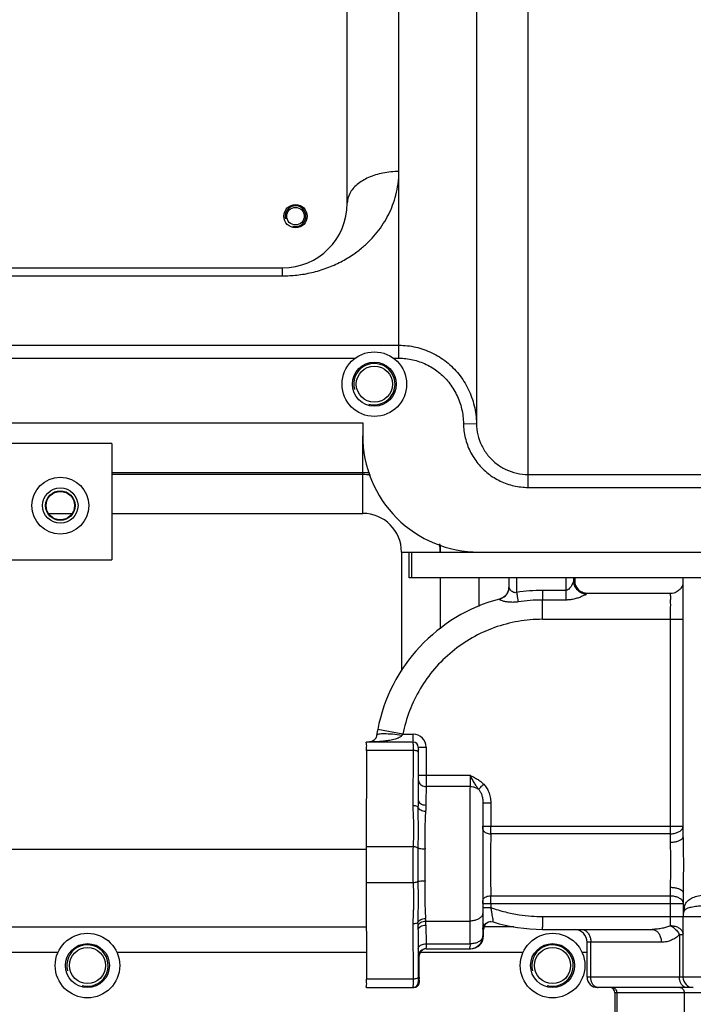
# Model space of a CAD drawing. Header units: millimetres. Extents: x 8 to 399, y 9 to 282.
# Tile 8 of 36: x 117 to 130, y 58 to 77. Entities that reach past the tile are written whole.
import ezdxf

# ---------------------------------------------------------------- set-up
doc = ezdxf.new("R2010")
doc.units = ezdxf.units.MM
doc.header["$LTSCALE"] = 23.1
doc.layers.get('0').update_dxf_attribs({"linetype": 'CONTINUOUS'})
doc.layers.add('02___PRT_ALL_AXES', color=7, linetype='CONTINUOUS')

msp = doc.modelspace()

# ---------------------------------------------------------------- linework, layer by layer
at = {"color": 7, "linetype": 'Continuous'}
for p, q in [((127.28411, 67.69855), (127.28411, 90.69312)), ((126.28422, 89.45704), (126.28422, 68.93463)), ((124.78437, 70.19931), (124.78437, 88.19236)), ((123.78437, 73.19583), (123.78437, 85.19583)), ((102.53437, 71.94583), (122.53437, 71.94583)), ((122.53437, 71.79199), (122.53437, 71.94583)), ((115.53437, 71.79199), (122.53437, 71.79199)), ((115.5342, 70.44921), (124.78437, 70.44921)), ((115.02365, 68.94583), (124.08437, 68.94583)), ((124.08437, 68.94583), (124.08432, 68.69631)), ((126.03424, 68.93111), (126.28424, 68.93466)), ((124.08437, 67.19583), (124.08437, 68.69631)), ((119.23225, 68.54583), (114.53437, 68.54583)), ((119.23225, 68.54583), (119.23225, 66.29583)), ((124.08437, 67.98155), (119.23225, 67.98155)), ((124.08437, 67.94583), (119.23225, 67.94583)), ((127.28411, 67.94849), (135.98443, 67.94849)), ((118.23225, 67.63196), (118.23225, 67.62083)), ((118.00478, 67.19583), (118.45972, 67.19583)), ((118.23225, 67.07083), (118.23225, 67.05971)), ((119.23225, 67.19583), (124.08437, 67.19583)), ((125.58437, 66.58948), (125.58437, 66.44583)), ((124.83437, 66.44583), (135.98438, 66.44583)), ((124.83437, 66.44583), (124.83437, 64.14448)), ((124.98438, 65.94583), (124.98438, 66.44583)), ((125.03437, 65.94583), (125.03437, 66.44583)), ((105.23225, 66.29583), (119.23225, 66.29583)), ((135.73438, 65.94583), (124.98438, 65.94583)), ((125.58437, 65.94583), (125.58437, 64.9633)), ((126.33439, 65.94583), (126.33439, 65.39381)), ((126.91424, 65.94583), (126.91424, 65.7707)), ((127.06314, 65.94583), (127.06315, 65.66686)), ((128.01311, 65.94583), (128.01309, 65.70485)), ((128.16421, 65.94583), (128.16421, 65.88914)), ((128.1858, 65.94583), (128.1858, 65.88493)), ((130.28346, 60.92278), (130.28346, 65.94583)), ((126.9127, 65.74555), (126.90982, 65.7281)), ((126.91365, 65.75459), (126.9127, 65.74555)), ((126.91389, 65.75796), (126.91365, 65.75459)), ((126.9139, 65.75811), (126.91389, 65.75796)), ((126.91424, 65.77121), (126.9139, 65.75811)), ((128.18507, 65.89583), (128.16494, 65.89583)), ((128.18544, 65.89328), (128.18507, 65.89583)), ((128.1858, 65.88573), (128.18544, 65.89328)), ((128.1858, 65.88514), (128.1858, 65.88575)), ((128.1858, 65.88573), (128.18595, 65.87677)), ((128.19002, 65.84662), (128.18596, 65.87909)), ((126.89538, 65.68122), (126.88303, 65.65593)), ((126.90418, 65.70568), (126.89538, 65.68122)), ((126.90982, 65.7281), (126.90418, 65.70568)), ((128.01309, 65.70485), (127.56312, 65.70485)), ((130.03989, 65.64583), (128.41493, 65.64583)), ((128.0125, 65.51851), (127.56251, 65.51851)), ((127.56129, 65.14583), (130.28346, 65.14583)), ((130.03623, 65.14583), (130.03623, 61.14583)), ((124.3748, 63.01628), (124.36555, 62.96667)), ((124.86195, 62.92083), (124.3748, 63.01629)), ((124.86195, 62.92083), (125.06136, 62.92083)), ((125.05994, 62.77083), (124.15997, 62.77083)), ((124.15825, 62.6079), (124.15318, 60.74409)), ((125.05823, 62.6079), (124.15825, 62.6079)), ((125.05823, 62.6079), (125.05532, 61.53814)), ((125.15891, 62.57307), (125.1564, 61.64974)), ((125.15994, 62.67083), (125.31135, 62.67083)), ((125.16026, 62.67083), (125.16026, 62.12788)), ((125.31135, 62.67083), (125.31135, 62.12788)), ((125.16026, 62.12788), (126.16133, 62.12788)), ((126.16042, 61.91138), (125.31044, 61.91138)), ((126.41023, 61.59584), (126.41023, 61.14583)), ((126.41023, 61.59583), (126.56132, 61.59583)), ((126.56132, 61.59583), (126.56132, 61.14583)), ((126.40707, 61.08585), (126.40692, 61.04498)), ((126.41023, 61.14583), (130.28346, 61.14583)), ((130.03586, 60.99583), (126.56096, 60.99583)), ((130.03586, 60.99583), (130.03513, 60.83172)), ((130.03623, 61.14583), (130.03586, 60.99583)), ((115.80225, 60.69583), (124.15318, 60.69583)), ((125.05844, 60.74403), (124.15318, 60.74409)), ((126.15401, 60.41154), (126.15401, 60.39582)), ((125.05845, 60.0476), (124.15318, 60.04758)), ((124.15318, 60.04758), (124.15825, 58.18377)), ((130.03513, 59.95994), (130.03586, 59.79583)), ((130.28346, 59.86873), (130.28346, 59.40972)), ((126.40707, 59.70582), (126.40731, 59.64582)), ((126.40731, 59.64582), (126.40733, 59.63979)), ((126.40733, 59.63979), (126.40766, 59.56739)), ((126.41023, 59.64583), (130.28346, 59.64583)), ((126.41023, 59.64583), (126.41023, 59.56741)), ((126.56096, 59.79583), (130.03586, 59.79583)), ((126.56132, 59.64583), (126.56132, 59.56738)), ((130.03586, 59.79583), (130.03623, 59.64583)), ((130.03623, 59.64583), (130.03623, 59.39583)), ((126.40766, 59.56739), (126.40822, 59.46249)), ((126.40822, 59.46249), (126.41079, 59.02083)), ((126.41023, 59.56741), (126.56132, 59.56741)), ((130.30066, 59.49149), (130.30078, 59.49179)), ((125.30486, 59.30691), (126.15679, 59.30694)), ((126.15679, 59.30694), (126.15936, 58.86528)), ((126.56315, 59.29622), (126.60727, 59.28958)), ((127.56129, 59.39583), (131.53344, 59.39583)), ((130.28163, 59.39583), (130.28163, 58.22083)), ((88.44926, 59.19583), (124.1555, 59.19583)), ((125.05532, 59.25352), (125.05823, 58.18377)), ((125.15642, 59.135), (125.15891, 58.2186)), ((125.30727, 59.22833), (125.30939, 58.86528)), ((126.41316, 59.14622), (126.42272, 59.14622)), ((126.42272, 59.02083), (126.42272, 59.14631)), ((127.00978, 59.19583), (126.4321, 59.19583)), ((127.56312, 59.14583), (129.68452, 59.14583)), ((126.41079, 59.02083), (126.42272, 59.02083)), ((129.86258, 58.89583), (128.42575, 58.89583)), ((128.42575, 58.22083), (128.42575, 58.89583)), ((128.49768, 58.22083), (128.49768, 58.89583)), ((130.21357, 59.04231), (130.21354, 58.22083)), ((130.28163, 59.04231), (130.21357, 59.04228)), ((125.30939, 58.86528), (126.15936, 58.86528)), ((125.31082, 58.77083), (126.17272, 58.77083)), ((125.16082, 58.62083), (125.17275, 58.62083)), ((125.17479, 58.21832), (125.17596, 58.65135)), ((125.05823, 58.18377), (124.15825, 58.18377)), ((125.15994, 58.12083), (125.17376, 58.12083)), ((125.17479, 58.21832), (125.17471, 58.19602)), ((125.17479, 58.2186), (125.17479, 58.21832)), ((133.4395, 58.22083), (128.42575, 58.22083)), ((124.15997, 58.02083), (125.07376, 58.02083)), ((130.47764, 58.02083), (128.62575, 58.02083)), ((132.90338, 57.92083), (128.96395, 57.92083)), ((128.96395, 57.92083), (128.96395, 56.97083)), ((128.99929, 57.92083), (128.99929, 56.97083)), ((130.30469, 57.92083), (130.30469, 57.37083))]:
    msp.add_line(p, q, dxfattribs=at)
for points in [[(126.7731, 65.55273), (126.74356, 65.54081), (126.72926, 65.53655)], [(126.88303, 65.65593), (126.86724, 65.63124), (126.84817, 65.60805), (126.8259, 65.58683), (126.80073, 65.56821), (126.7731, 65.55273)], [(128.41493, 65.64583), (128.41469, 65.64472), (128.41444, 65.64137)], [(126.72832, 65.53181), (126.72891, 65.53536), (126.72926, 65.53655)], [(124.36555, 62.96667), (124.35351, 62.89509), (124.34917, 62.8775), (124.34373, 62.86286), (124.33772, 62.8505), (124.33132, 62.83981), (124.32453, 62.83034), (124.31745, 62.82194), (124.31014, 62.81443), (124.3026, 62.80766), (124.2949, 62.80157), (124.28701, 62.7961), (124.27889, 62.79119), (124.27057, 62.78682), (124.26204, 62.78298), (124.25333, 62.77965)], [(124.25333, 62.77965), (124.2445, 62.77685), (124.23558, 62.77459), (124.22663, 62.77288), (124.21734, 62.77168)]]:
    msp.add_lwpolyline(points, dxfattribs=at)
for radius in [0.55, 0.3425, 0.28613, 0.275]:
    msp.add_circle((118.23225, 67.34583), radius, dxfattribs=at)
for centre, radius, start, end in [((122.53437, 73.19583), 1.25, 270, 360), ((126.33432, 68.69583), 2.25, 179.987935, 270), ((124.08421, 66.44832), 1.53323, 84.817963, 89.993738), ((124.08437, 66.44583), 1.5, 84.18373, 90), ((124.08437, 66.44583), 0.75, 0, 90), ((124.08437, 66.44583), 1.5, 0, 6.042626), ((126.66711, 65.77128), 0.24713, 343.883873, 356.944836), ((128.41493, 65.89583), 0.24999, 181.475382, 269.99955), ((128.43143, 65.89583), 0.24637, 180.000243, 180.771242), ((128.43385, 65.89589), 0.24879, 180.775897, 184.617419), ((128.43656, 65.89609), 0.2515, 184.614542, 197.645187), ((128.43289, 65.89503), 0.24769, 197.668476, 198.449628), ((128.43507, 65.89583), 0.25001, 198.465787, 215.55762), ((128.43357, 65.89482), 0.24819, 215.567759, 216.25519), ((128.43575, 65.89651), 0.25095, 216.273811, 233.869742), ((126.66753, 65.77155), 0.24684, 328.353343, 337.897599), ((126.67051, 65.77031), 0.24361, 337.904749, 343.881524), ((127.56312, 62.39607), 3.30878, 89.999941, 98.691009), ((128.43509, 65.89586), 0.25004, 233.903708, 250.054833), ((128.43436, 65.89393), 0.24797, 250.062126, 253.410934), ((128.43534, 65.89746), 0.25164, 253.424972, 265.417434), ((130.03989, 65.89353), 0.2477, 270.000721, 271.421766), ((127.56501, 62.39587), 3.24997, 104.901381, 168.994775), ((126.66557, 65.77163), 0.2479, 284.662518, 285.297611), ((127.56251, 62.396), 3.12251, 89.999997, 98.691045), ((125.06136, 62.67084), 0.25, 359.99938, 89.998751), ((125.05994, 62.67083), 0.1, 359.999233, 89.999233), ((125.06026, 62.67083), 0.1, 359.999402, 89.999063), ((115.07932, 61.14348), 11.33091, 359.708506, 0.011902), ((98.22842, 61.13996), 28.3329, 359.708536, 0.011872), ((256.49419, 60.39583), 132.34147, 179.849228, 180.150772), ((116.11325, 60.39581), 9.18239, 358.060021, 1.940333), ((115.07944, 59.64819), 11.33078, 359.988096, 0.291496), ((98.22874, 59.6517), 28.33258, 359.988126, 0.291466), ((130.53163, 59.39583), 0.25, 157.521222, 180), ((130.9684, 59.40165), 0.68491, 170.998851, 176.284837), ((130.93539, 59.4071), 0.65145, 164.307249, 171.017801), ((117.98877, 59.05769), 7.16838, 1.298421, 1.785968), ((123.13348, 59.17414), 2.17544, 3.499181, 4.876879), ((123.73496, 59.21944), 1.57234, 0.323961, 3.189184), ((126.57271, 59.14622), 0.15, 94.31781, 158.581117), ((126.57251, 59.14777), 0.14843, 92.874272, 94.283286), ((127.56312, 62.39566), 3.24983, 252.894917, 269.999995), ((120.53266, 59.11725), 4.62379, 0.21986, 1.274784), ((126.57371, 59.14603), 0.151, 158.651858, 179.928703), ((128.17575, 58.89583), 0.25, 0, 87.881604), ((126.16079, 59.02083), 0.25, 270.000597, 0.000938), ((126.17272, 59.02083), 0.25, 270.000595, 0.00094), ((125.31082, 58.62084), 0.15, 90.000598, 180.000937), ((125.32274, 58.62084), 0.14999, 145.099283, 162.00167), ((125.3219, 58.62141), 0.14897, 143.510001, 145.093294), ((125.3232, 58.62039), 0.15062, 127.481731, 143.491979), ((125.32221, 58.62164), 0.14903, 125.410955, 127.471795), ((125.32275, 58.62083), 0.15, 108.588368, 125.401364), ((125.32277, 58.62062), 0.15021, 94.493193, 108.569671), ((125.32346, 58.62072), 0.15071, 162.042934, 179.957575), ((125.05994, 58.12083), 0.1, 270.000767, 0.000767), ((125.07376, 58.12083), 0.1, 270.000767, 0.000767), ((119.18033, 58.21329), 5.99441, 359.515125, 359.834928), ((128.62575, 58.22083), 0.2, 180, 270.000003), ((130.48163, 58.22083), 0.2, 180, 269.999996), ((128.64024, 58.12097), 0.10013, 261.905999, 269.941965), ((128.86395, 57.92083), 0.1, 0, 89.996654)]:
    msp.add_arc(centre, radius, start, end, dxfattribs=at)
at = {"color": 2, "linetype": 'Continuous'}
for centre, radius in [((122.78437, 72.94583), 0.2), ((124.30938, 69.69583), 0.4), ((118.75787, 58.44583), 0.4), ((127.75787, 58.44583), 0.4)]:
    msp.add_arc(centre, radius, 255, 195, dxfattribs=at)
at = {"color": 7, "linetype": 'Continuous'}
for points, start_tangent, end_tangent in [([(122.53437, 71.79199), (122.80857, 71.80708), (123.09919, 71.85666), (123.3919, 71.94434), (123.66442, 72.0651), (123.89639, 72.20396), (124.08085, 72.34454), (124.22982, 72.48375), (124.36407, 72.63605), (124.48295, 72.80163), (124.58253, 72.97531), (124.66362, 73.15859), (124.72641, 73.35584), (124.76842, 73.57114), (124.78437, 73.81122)], (0.99999998, -0.00021757), (-0.00000025, 1)), ([(124.78437, 73.81122), (124.47536, 73.7811), (124.19659, 73.69369), (123.97536, 73.55755), (123.83332, 73.386), (123.78437, 73.19583)], (-1, 0), (0, -1)), ([(124.78437, 70.44921), (125.11075, 70.41239), (125.42199, 70.30344), (125.70403, 70.12646), (125.94263, 69.88886), (126.12522, 69.60124), (126.24138, 69.27763), (126.28422, 68.93463)], (0.99999999, -0.0001359), (0.01425458, -0.9998984)), ([(124.78437, 70.19931), (125.05411, 70.16898), (125.31312, 70.07847), (125.54847, 69.93082), (125.74805, 69.73195), (125.90107, 69.49054), (125.99851, 69.21835), (126.03424, 68.93111)], (0.99999996, -0.00026666), (0.01432123, -0.99989745)), ([(126.03424, 68.93111), (126.06875, 68.6566), (126.16327, 68.3954), (126.31301, 68.16161), (126.51079, 67.96655), (126.74698, 67.81987), (127.00978, 67.72903), (127.28411, 67.69855)], (0.01410479, -0.99990052), (0.99999998, -0.00019969)), ([(126.28422, 68.93463), (126.31199, 68.71431), (126.3877, 68.50548), (126.50746, 68.31869), (126.66541, 68.16294), (126.85383, 68.04583), (127.06365, 67.97311), (127.28411, 67.94849)], (0.01417067, -0.99989959), (0.99999999, -0.00010313)), ([(126.91618, 65.75844), (126.91423, 65.7708)], (-0.29802425, 0.9545583), (0.00853081, 0.99996361)), ([(127.06315, 65.66686), (127.03594, 65.6609), (127.0078, 65.66537), (126.97875, 65.68092), (126.95152, 65.7054), (126.93021, 65.73263), (126.91618, 65.75844)], (-0.92602415, -0.37746427), (-0.29802426, 0.9545583)), ([(128.16421, 65.88914), (128.14834, 65.843), (128.12797, 65.80461), (128.10067, 65.76369), (128.07091, 65.73095), (128.04129, 65.71113), (128.01309, 65.70485)], (-0.02069351, -0.99978587), (-0.99999898, -0.00143126)), ([(128.16421, 65.88914), (128.17652, 65.81257), (128.21209, 65.7435), (128.26745, 65.68869), (128.33718, 65.6535), (128.41444, 65.64137)], (0.00098462, -0.99999952), (1, 0.00000236)), ([(128.19444, 65.8275), (128.19002, 65.84662)], (-0.31385241, 0.94947178), (-0.14984632, 0.9887093)), ([(128.4151, 65.64664), (128.37494, 65.65317), (128.32886, 65.66951), (128.28843, 65.69335), (128.25851, 65.71884), (128.23507, 65.74585), (128.21817, 65.77154), (128.20486, 65.79841), (128.1958, 65.82351), (128.19444, 65.8275)], (-0.99678565, 0.08011473), (-0.31385241, 0.94947178)), ([(130.28347, 65.83991), (130.27785, 65.81937), (130.26401, 65.78515), (130.24226, 65.74908), (130.21911, 65.72156), (130.18733, 65.69395), (130.14869, 65.67075), (130.10155, 65.65356), (130.04603, 65.64591)], (-0.18638366, -0.98247704), (-0.99969243, -0.02479997)), ([(126.87766, 65.64204), (126.86246, 65.62012), (126.80278, 65.56496), (126.73098, 65.53252)], (-0.52458591, -0.85135752), (-0.96456913, -0.26383025)), ([(127.06314, 65.66686), (127.07352, 65.59848), (127.08295, 65.53544), (127.09068, 65.48266)], (0.15108582, -0.98852065), (0.14310492, -0.98970752)), ([(127.56312, 65.70485), (127.56305, 65.63568), (127.56284, 65.5719), (127.56251, 65.51851)], (0, -1), (-0.00818342, -0.99996652)), ([(128.01311, 65.70485), (128.01304, 65.63568), (128.01283, 65.5719), (128.0125, 65.51851)], (0.00000002, -1), (-0.00818323, -0.99996652)), ([(128.41444, 65.64137), (128.37256, 65.61061), (128.31845, 65.58502), (128.24582, 65.55774), (128.16652, 65.5359), (128.08756, 65.52269), (128.0125, 65.51851)], (-0.05482297, -0.99849609), (-0.99999913, -0.00131744)), ([(130.03989, 65.64583), (130.03099, 65.63314)], (-1, 0.00000021), (0.03249662, -0.99947185)), ([(130.03099, 65.63314), (130.0383, 65.59637), (130.03761, 65.53681), (130.03703, 65.45753), (130.03659, 65.3627), (130.03632, 65.25666), (130.03623, 65.14583)], (0.03249662, -0.99947185), (0, -1)), ([(127.09068, 65.48266), (127.02255, 65.47543), (126.95275, 65.47471), (126.88153, 65.48098), (126.81576, 65.49331), (126.76507, 65.50828), (126.72832, 65.53181)], (-0.98861727, -0.15045229), (0.14772276, 0.98902881)), ([(127.56129, 65.14583), (127.56138, 65.25019), (127.56161, 65.34996), (127.562, 65.44073), (127.56251, 65.51851)], (0, 1), (0.00818342, 0.99996652)), ([(127.56129, 65.14583), (127.09002, 65.10515), (126.63236, 64.98417), (126.20223, 64.78651), (125.81237, 64.518), (125.47433, 64.1866), (125.19815, 63.80214), (124.99198, 63.376), (124.86195, 62.92083)], (-1, 0), (-0.19090416, -0.98160868)), ([(124.84434, 62.89767), (124.82804, 62.88009), (124.80284, 62.86369), (124.77046, 62.84838), (124.73191, 62.83402), (124.68736, 62.82094), (124.63676, 62.80932), (124.5803, 62.79888), (124.51778, 62.7897), (124.44871, 62.78212), (124.37305, 62.77625), (124.29057, 62.77232), (124.21456, 62.77087)], (-0.53611786, -0.84414314), (-0.99998683, -0.00513147)), ([(124.35396, 62.89767), (124.34415, 62.86371), (124.32726, 62.83402), (124.30456, 62.80931), (124.27619, 62.78969), (124.24225, 62.77625)], (-0.15887903, -0.98729806), (-0.96597511, -0.25863506)), ([(124.84434, 62.89767), (124.65826, 62.9204), (124.50021, 62.92837), (124.39353, 62.9204), (124.36477, 62.91071), (124.35404, 62.89822)], (-0.98855675, 0.15084941), (-0.16051625, -0.9870332)), ([(124.86195, 62.92083), (124.84434, 62.89767)], (-0.64387554, -0.76513024), (-0.56196098, -0.82716375)), ([(125.06026, 62.77083), (125.06091, 62.79948), (125.06115, 62.83267), (125.06131, 62.87448), (125.06136, 62.92083)], (1, 0), (0, 1)), ([(124.15825, 62.6079), (124.15852, 62.67401), (124.15892, 62.7261), (124.15997, 62.77083)], (0.00271932, 0.9999963), (1, 0)), ([(125.05994, 62.77083), (125.0589, 62.72606), (125.0585, 62.67397), (125.05823, 62.6079)], (-1, -0.00000085), (-0.00271932, -0.9999963)), ([(125.15891, 62.57307), (125.12914, 62.5977), (125.09655, 62.60525), (125.05823, 62.6079)], (-0.01969889, 0.99980596), (-1, 0)), ([(125.15994, 62.67083), (125.15931, 62.64395), (125.15907, 62.61269), (125.15891, 62.57307)], (-1, 0), (-0.00271932, -0.9999963)), ([(125.16026, 62.12788), (125.16024, 62.10202), (125.16016, 62.07791), (125.1599, 62.04128)], (0, -1), (-0.0126771, -0.99991964)), ([(125.31135, 62.12788), (125.31129, 62.0632), (125.31111, 62.00291), (125.31082, 61.95114), (125.31044, 61.91138)], (0, -1), (-0.0126771, -0.99991964)), ([(126.16133, 62.12788), (126.16127, 62.06336), (126.16109, 62.00298), (126.1608, 61.95119), (126.16042, 61.91138)], (0, -1), (-0.0126771, -0.99991964)), ([(126.16133, 62.12788), (126.2273, 62.09434), (126.2989, 62.0539), (126.36704, 62.00691), (126.4259, 61.95468)], (0.89457655, -0.44691476), (0.70043631, -0.71371491)), ([(126.16133, 62.12788), (126.2028, 62.04686), (126.24678, 61.97055), (126.28932, 61.90785), (126.326, 61.85725)], (0.41371333, -0.91040721), (0.57890349, -0.81539607)), ([(125.1599, 62.04128), (125.16741, 62.00114), (125.18886, 61.96493), (125.22217, 61.93619), (125.26406, 61.91774), (125.31044, 61.91138)], (0.004226, -0.99999107), (1, 0)), ([(126.326, 61.85725), (126.34948, 61.87995), (126.38459, 61.91419), (126.4259, 61.95468)], (0.7222054, 0.69167865), (0.71349955, 0.70065569)), ([(126.4259, 61.95468), (126.48026, 61.88664), (126.52312, 61.80327), (126.55125, 61.70564), (126.56132, 61.59583)], (0.70059532, -0.71355882), (-0.00002826, -1)), ([(125.31044, 61.91138), (125.30928, 61.80763), (125.3082, 61.6868), (125.30722, 61.55075)], (-0.0126771, -0.99991964), (-0.00642954, -0.99997933)), ([(126.16042, 61.91138), (126.15876, 61.75627), (126.1572, 61.55128), (126.15586, 61.30207), (126.15486, 61.02062), (126.15424, 60.72126), (126.15401, 60.41154)], (-0.0126771, -0.99991964), (-0.00006571, -1)), ([(126.16042, 61.91138), (126.22009, 61.90512), (126.27637, 61.88673), (126.326, 61.85725)], (1, 0), (0.79565378, -0.60575166)), ([(126.326, 61.85725), (126.35993, 61.80909), (126.38658, 61.74945), (126.40405, 61.67818), (126.41023, 61.59584)], (0.65698912, -0.75390006), (-0.00173746, -0.99999849)), ([(125.1564, 61.64974), (125.15597, 61.60671), (125.15505, 61.56041), (125.15367, 61.51057)], (-0.00406913, -0.99999172), (-0.03081483, -0.99952511)), ([(125.1564, 61.64974), (125.16813, 61.61186), (125.20092, 61.57974), (125.24976, 61.55828), (125.30722, 61.55075)], (0.00833268, -0.99996528), (1, 0.00000021)), ([(125.30722, 61.55075), (125.30636, 61.51454), (125.30427, 61.47525), (125.30104, 61.43259)], (-0.0064267, -0.99997935), (-0.08393233, -0.99647146)), ([(126.41023, 61.59584), (126.40896, 61.44417), (126.40783, 61.2582), (126.40707, 61.08585)], (-0.0097592, -0.99995238), (-0.00378931, -0.99999282)), ([(125.05532, 61.53814), (125.0569, 61.43842), (125.06071, 61.3393), (125.06491, 61.23864), (125.06799, 61.13238), (125.06843, 61.01598), (125.06503, 60.8868), (125.05844, 60.74403)], (-0.00266177, -0.99999646), (-0.04764841, -0.99886417)), ([(125.15367, 61.51057), (125.11839, 61.53039), (125.08873, 61.53615), (125.05532, 61.53814)], (-0.53366433, 0.84569639), (-1, 0.00000023)), ([(125.15367, 61.51057), (125.15308, 61.31722), (125.15519, 61.146), (125.15536, 60.99036), (125.15349, 60.84814), (125.15119, 60.7189)], (-0.02912651, -0.99957573), (-0.01539916, -0.99988143)), ([(125.15367, 61.51057), (125.17252, 61.4815), (125.20618, 61.45707), (125.25074, 61.44011), (125.30104, 61.43259)], (0.32913833, -0.94428172), (0.99889188, -0.04706388)), ([(125.30104, 61.43259), (125.29126, 61.26864), (125.28692, 61.11299), (125.28589, 60.96633), (125.28724, 60.83031), (125.29037, 60.70671)], (-0.08410773, -0.99645667), (0.03319664, -0.99944884)), ([(126.40692, 61.04498), (126.40627, 60.81406), (126.40591, 60.57298), (126.40585, 60.32628), (126.40608, 60.08089), (126.40659, 59.84847), (126.40707, 59.70582)], (-0.00351266, -0.99999383), (0.00379365, -0.9999928)), ([(126.41008, 61.08583), (126.40931, 60.91652), (126.40874, 60.72053), (126.40844, 60.50683), (126.40844, 60.28688), (126.40874, 60.07282), (126.40931, 59.8761), (126.41008, 59.70583)], (-0.00548971, -0.99998493), (0.00548971, -0.99998493)), ([(126.41008, 61.08583), (126.41769, 61.05802), (126.43924, 61.03293), (126.47262, 61.01302), (126.51456, 61.00024), (126.56096, 60.99583)], (0.00975916, -0.99995238), (1, 0)), ([(126.56096, 60.99583), (126.56028, 60.84853), (126.55979, 60.67811), (126.55953, 60.49236), (126.55952, 60.30118), (126.55979, 60.11506), (126.56028, 59.94397), (126.56096, 59.79583)], (-0.00548971, -0.99998493), (0.00548971, -0.99998493)), ([(130.03586, 60.99583), (130.11299, 61.00316), (130.18249, 61.02447), (130.23749, 61.05765), (130.27261, 61.09947), (130.28435, 61.14214)], (1, 0), (0.03425998, 0.99941295)), ([(130.03513, 60.83172), (130.03824, 60.66406), (130.04267, 60.48637), (130.04268, 60.3054), (130.03824, 60.12767), (130.03513, 59.95994)], (-0.00371702, -0.99999309), (0.00371787, -0.99999309)), ([(130.03513, 60.83172), (130.1123, 60.83706), (130.18176, 60.85253), (130.2367, 60.87664), (130.27175, 60.90702), (130.28088, 60.92477)], (1, -0.00001054), (0.31477096, 0.94916766)), ([(130.28346, 60.92278), (130.28563, 60.73129), (130.28874, 60.50912), (130.28874, 60.28267), (130.28563, 60.06047), (130.28346, 59.86873)], (0.00058564, -0.99999983), (-0.00055793, -0.99999984)), ([(125.05845, 60.74403), (125.05427, 60.57371), (125.05341, 60.39585), (125.05427, 60.21803), (125.05845, 60.0476)], (-0.04354371, -0.99905152), (0.04353195, -0.99905204)), ([(125.15119, 60.7189), (125.12932, 60.73107), (125.09675, 60.73991), (125.05845, 60.74409)], (-0.75488491, 0.65585729), (-0.99921463, 0.03962474)), ([(125.15119, 60.7189), (125.15026, 60.50542), (125.15026, 60.28616), (125.15119, 60.07277)], (-0.01470891, -0.99989182), (0.01467807, -0.99989227)), ([(125.15119, 60.71891), (125.18405, 60.71126), (125.23292, 60.70698), (125.29037, 60.70671)], (0.93123733, -0.36441328), (0.99953092, 0.03062566)), ([(126.15401, 60.39582), (126.1542, 60.09931), (126.15478, 59.80099), (126.15568, 59.53294), (126.15679, 59.30694)], (-0.0000004, -1), (0.00581788, -0.99998308)), ([(125.05845, 60.0476), (125.06422, 59.92487), (125.06784, 59.81285), (125.06861, 59.71019), (125.067, 59.61595), (125.06399, 59.52959), (125.06063, 59.45062), (125.05774, 59.37859), (125.05587, 59.31305), (125.05532, 59.25352)], (0.04767995, -0.99886266), (0.002709, -0.99999633)), ([(125.1512, 60.07276), (125.12933, 60.0606), (125.09675, 60.05175), (125.05845, 60.04758)], (-0.75488561, -0.65585647), (-0.99921569, -0.03959801)), ([(125.1512, 60.07277), (125.18405, 60.08042), (125.23292, 60.0847), (125.29037, 60.08496)], (0.93120308, 0.36450078), (0.99952707, -0.03075108)), ([(125.1512, 60.07276), (125.15421, 59.9007), (125.15557, 59.71302), (125.15349, 59.50656), (125.15367, 59.2811)], (0.01539054, -0.99988156), (0.02917956, -0.99957419)), ([(125.29037, 60.08496), (125.2866, 59.92033), (125.28615, 59.74171), (125.29018, 59.5516), (125.30104, 59.35908)], (-0.03322361, -0.99944794), (0.08418124, -0.99645046)), ([(130.03513, 59.95994), (130.1123, 59.95461), (130.18176, 59.93913), (130.2367, 59.91502), (130.27175, 59.88465), (130.28088, 59.8669)], (1, 0), (0.31482469, -0.94914984)), ([(130.30822, 59.5833), (130.33867, 59.65365), (130.39066, 59.71259), (130.47114, 59.76107), (130.58073, 59.79677), (130.70737, 59.81823), (130.84081, 59.82781), (130.97664, 59.82747), (131.11022, 59.81713), (131.23637, 59.79487), (131.34423, 59.75883), (131.42341, 59.71069), (131.47517, 59.6525), (131.50608, 59.5833)], (0.26950444, 0.96299915), (0.28234557, -0.95931277)), ([(126.41008, 59.70583), (126.41769, 59.73364), (126.43924, 59.75873), (126.47262, 59.77864), (126.51456, 59.79143), (126.56096, 59.79583)], (0.00975916, 0.99995238), (1, 0)), ([(130.03586, 59.79583), (130.11299, 59.7885), (130.18249, 59.7672), (130.23749, 59.73401), (130.27261, 59.69219), (130.28435, 59.64953)], (1, 0), (0.03425999, -0.99941295)), ([(126.40822, 59.46249), (126.39554, 59.41442), (126.35963, 59.37106), (126.30401, 59.33664), (126.23412, 59.31455), (126.15679, 59.30694)], (-0.0092087, -0.9999576), (-1, 0)), ([(126.41023, 59.56741), (126.41033, 59.45424), (126.41064, 59.35102), (126.41112, 59.26459), (126.41172, 59.19979), (126.41316, 59.14622)], (-0.00003919, -1), (0.99998306, -0.00582077)), ([(126.56132, 59.56738), (126.84617, 59.48232), (127.11081, 59.42985), (127.35029, 59.40326), (127.56129, 59.39583)], (0.94280793, -0.33333649), (1, 0)), ([(126.56133, 59.56737), (126.57428, 59.49227), (126.58554, 59.42405), (126.59462, 59.36716), (126.60131, 59.32465), (126.60727, 59.28958)], (0.1741968, -0.98471086), (0.99998971, -0.00453629)), ([(130.3007, 59.49158), (130.30878, 59.51947), (130.31161, 59.55098), (130.3083, 59.5833)], (0.36702829, 0.93020978), (-0.19220415, 0.98135496)), ([(130.30078, 59.49179), (130.32293, 59.52475), (130.36712, 59.5542), (130.44177, 59.57848), (130.55106, 59.59632), (130.68518, 59.60703), (130.8324, 59.61182), (130.98431, 59.61165), (131.13146, 59.60649), (131.26475, 59.59537), (131.37214, 59.57735), (131.44554, 59.55324), (131.4897, 59.52417), (131.51338, 59.48957)], (0.38655602, 0.92226593), (0.38630612, -0.92237063)), ([(125.15367, 59.2811), (125.11839, 59.26128), (125.08873, 59.25552), (125.05532, 59.25352)], (-0.53366546, -0.84569568), (-1, 0)), ([(125.15367, 59.2811), (125.17252, 59.31016), (125.20618, 59.33459), (125.25074, 59.35156), (125.30104, 59.35908)], (0.32914122, 0.94428071), (0.99889058, 0.04709149)), ([(125.15531, 59.22012), (125.17161, 59.25279), (125.20517, 59.28036), (125.2516, 59.29923), (125.30486, 59.30694)], (0.19593615, 0.98061666), (0.99953224, 0.03058266)), ([(126.41316, 59.14622), (126.42352, 59.201), (126.45317, 59.24821), (126.49802, 59.28134), (126.55186, 59.29579), (126.56315, 59.29621)], (0, 1), (0.99999958, -0.00091744)), ([(127.56129, 59.39583), (127.56138, 59.31858), (127.56164, 59.24889), (127.56205, 59.19358), (127.56312, 59.14583)], (0, -1), (1, 0)), ([(130.03623, 59.39583), (130.03629, 59.33119), (130.03647, 59.27083), (130.03676, 59.21906)], (0, -1), (0.00731952, -0.99997321)), ([(125.15642, 59.135), (125.16817, 59.17071), (125.20096, 59.20099), (125.24981, 59.22122), (125.30727, 59.22833)], (0.0092087, 0.9999576), (1, 0)), ([(128.31962, 59.14583), (128.37464, 59.1336), (128.42428, 59.09809), (128.46367, 59.04278), (128.48897, 58.97309), (128.49768, 58.89583)], (1, 0), (0, -1)), ([(129.68451, 59.14583), (129.73954, 59.1336), (129.78918, 59.09809), (129.82857, 59.04278), (129.85387, 58.97309), (129.86258, 58.89583)], (1, 0), (0, -1)), ([(130.03676, 59.21906), (129.96599, 59.18957), (129.8832, 59.16658), (129.78885, 59.15138), (129.68452, 59.14583)], (-0.89368877, -0.4486874), (-1, 0.00000145)), ([(130.03676, 59.21906), (130.10676, 59.17349), (130.16815, 59.11209), (130.21354, 59.04228)], (0.90202331, -0.43168732), (0.46874908, -0.88333136)), ([(130.03676, 59.21906), (130.11379, 59.21044), (130.18335, 59.18535), (130.23842, 59.14624), (130.27361, 59.09694), (130.28407, 59.06154)], (1, 0), (0.14849308, -0.98891345)), ([(126.41079, 59.02083), (126.3981, 58.97274), (126.36216, 58.92937), (126.3065, 58.89495), (126.23655, 58.87286), (126.15936, 58.86528)], (-0.0092087, -0.9999576), (-1, 0)), ([(130.21357, 59.04231), (130.14305, 58.98331), (130.06051, 58.93731), (129.96648, 58.9069), (129.86258, 58.89583)], (-0.70419409, -0.71000753), (-1, 0.0000387)), ([(125.15853, 58.77194), (125.16614, 58.80078), (125.18768, 58.8268), (125.22106, 58.84745), (125.26299, 58.86071), (125.30939, 58.86528)], (0.0092087, 0.9999576), (1, 0)), ([(125.31103, 58.77037), (125.27358, 58.76254), (125.23813, 58.74469), (125.21641, 58.72662), (125.20353, 58.71185), (125.18969, 58.69005), (125.18143, 58.67105)], (-0.99687728, -0.07896637), (-0.28488248, -0.95856245)), ([(125.30939, 58.86528), (125.30968, 58.82561), (125.31002, 58.7957), (125.31082, 58.77083)], (0.00581788, -0.99998308), (1, -0.00000019)), ([(126.15936, 58.86528), (126.15976, 58.81445), (126.1608, 58.77083)], (0.00581788, -0.99998308), (1, -0.00000047)), ([(125.17275, 58.62083), (125.18228, 58.63499)], (1, 0), (-0.04772069, 0.99886072)), ([(125.18143, 58.67105), (125.17585, 58.65096), (125.17556, 58.65079)], (-0.28488248, -0.95856245), (-0.99232684, 0.12364238)), ([(124.15997, 58.02083), (124.15892, 58.06557), (124.15852, 58.11766), (124.15825, 58.18377)], (-1, 0), (-0.00271932, 0.9999963)), ([(125.05823, 58.18377), (125.0585, 58.11762), (125.0589, 58.06554), (125.05994, 58.02083)], (0.00271932, -0.9999963), (1, 0.00000053)), ([(125.15891, 58.2186), (125.12914, 58.19397), (125.09655, 58.18642), (125.05823, 58.18377)], (-0.01969889, -0.99980596), (-1, 0)), ([(125.15891, 58.2186), (125.15907, 58.17887), (125.15931, 58.14764), (125.15994, 58.12083)], (0.00271932, -0.9999963), (1, 0)), ([(125.17376, 58.12083), (125.17438, 58.14772), (125.17463, 58.17897), (125.17479, 58.2186)], (1, 0), (0.00271932, 0.9999963)), ([(125.17452, 58.16256), (125.17432, 58.14107), (125.1739, 58.11985), (125.17225, 58.10394)], (-0.0093737, -0.99995607), (-0.16252458, -0.98670449)), ([(128.59611, 58.03062), (128.5564, 58.05903), (128.52489, 58.10328), (128.50465, 58.15903), (128.49768, 58.22083)], (-0.91085191, 0.41273332), (0, 1)), ([(130.35599, 58.02083), (130.31197, 58.03062), (130.27226, 58.05903), (130.24074, 58.10328), (130.22051, 58.15903), (130.21354, 58.22083)], (-1, 0), (0, 1)), ([(125.17225, 58.10394), (125.17018, 58.09426), (125.1627, 58.07511), (125.14607, 58.05175), (125.12351, 58.03408), (125.10251, 58.02506), (125.07376, 58.02083)], (-0.16252458, -0.98670449), (-1, 0)), ([(128.62614, 58.02183), (128.59611, 58.03062)], (-0.99017049, 0.13986562), (-0.91085191, 0.41273332)), ([(128.91696, 58.02083), (128.94846, 58.01322), (128.97517, 57.99154), (128.99302, 57.9591), (128.99929, 57.92083)], (1, 0), (0, -1)), ([(130.22236, 58.02083), (130.25386, 58.01322), (130.28057, 57.99154), (130.29842, 57.9591), (130.30469, 57.92083)], (1, 0), (0, -1))]:
    msp.add_spline(points, degree=3, dxfattribs=dict(at, start_tangent=start_tangent, end_tangent=end_tangent))
at = {"layer": '02___PRT_ALL_AXES', "color": 7, "linetype": 'Continuous'}
for p, q in [((117.1797, 70.19931), (123.93905, 70.19931)), ((124.6797, 70.19931), (124.78437, 70.19931)), ((127.28411, 67.69855), (131.43803, 67.69855)), ((118.18505, 58.69583), (110.3307, 58.69583)), ((124.15686, 58.69583), (119.3307, 58.69583)), ((127.18505, 58.69583), (125.19336, 58.69583)), ((128.42575, 58.69583), (128.3307, 58.69583))]:
    msp.add_line(p, q, dxfattribs=at)
for centre, radius in [((122.78437, 72.94583), 0.225), ((122.78437, 72.94583), 0.17), ((124.30938, 69.69583), 0.625), ((124.30938, 69.69583), 0.425), ((124.30938, 69.69583), 0.35), ((118.75787, 58.44583), 0.625), ((127.75787, 58.44583), 0.625), ((118.75787, 58.44583), 0.425), ((118.75787, 58.44583), 0.35), ((127.75787, 58.44583), 0.425), ((127.75787, 58.44583), 0.35)]:
    msp.add_circle(centre, radius, dxfattribs=at)

doc.saveas('drawing.dxf')
